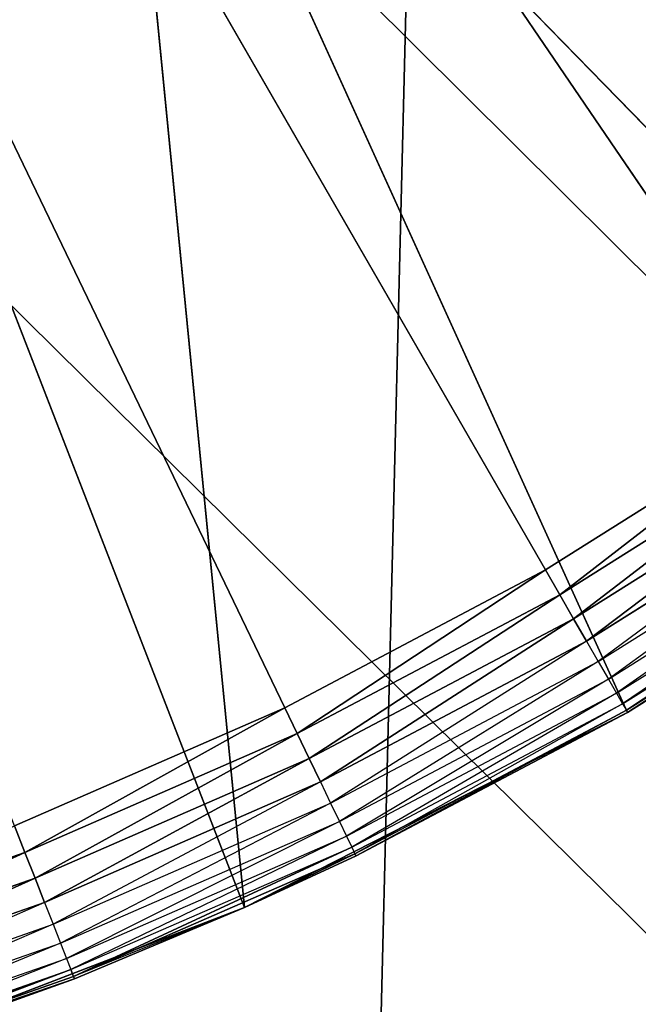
# Model space of a CAD drawing. Extents: x 0.1 to 17.7, y 0.1 to 17.7.
# Tile 191 of 256: x 1.7728 to 1.8481, y 15.7136 to 15.8334. Entities that reach past the tile are written whole.
import ezdxf

# ---------------------------------------------------------------- set-up
doc = ezdxf.new("R2010")
doc.units = 0
doc.header["$LTSCALE"] = 2.54
doc.layers.get('0').update_dxf_attribs({"color": 13, "linetype": 'CONTINUOUS'})

# ---------------------------------------------------------------- blocks, each defined once
blk = doc.blocks.new('KOSZ_NA__MIECI_Z_POKRYWK__')
at = {"color": 0}
for p, q in [((1.83676, 15.76644, 10.3), (1.59676, 16.18213, 10.3)), ((1.59676, 16.18213, 10.3), (1.86716, 15.78554, 10.3)), ((1.83676, 15.76644, 10.3), (1.59676, 16.18213, 10.3)), ((1.80503, 15.74967, 10.3), (1.59676, 16.18213, 10.3)), ((1.80503, 15.74967, 10.3), (1.59676, 16.18213, 10.3)), ((1.59676, 16.18213, 10.3), (1.86716, 15.78554, 10.3)), ((1.82174, 15.91402, 10.6), (1.47706, 2.01102, 10.6)), ((1.82174, 15.91402, 10.6), (1.47706, 2.01102, 10.6)), ((1.80013, 15.72536, 10.5), (1.7843, 15.88661, 10.5)), ((1.84676, 15.74912, 10.5), (1.7843, 15.88661, 10.5)), ((1.80013, 15.72536, 10.5), (1.7843, 15.88661, 10.5)), ((1.84676, 15.74912, 10.5), (1.7843, 15.88661, 10.5)), ((1.89066, 15.77762, 10.5), (1.7843, 15.88661, 10.5)), ((1.89066, 15.77762, 10.5), (1.7843, 15.88661, 10.5)), ((1.77176, 15.87902, 10.5), (15.82865, 1.90711, 10.5)), ((1.77176, 15.87902, 10.5), (15.82865, 1.90711, 10.5)), ((1.80013, 15.72536, 10.5), (1.74579, 15.86544, 10.5)), ((1.80013, 15.72536, 10.5), (1.74579, 15.86544, 10.5)), ((1.71647, 15.85324, 10.5), (15.82865, 1.90711, 10.5)), ((1.71647, 15.85324, 10.5), (15.82865, 1.90711, 10.5)), ((1.86716, 15.78554, 10.3), (1.83676, 15.76644, 10.3)), ((1.86716, 15.78554, 10.3), (1.83676, 15.76644, 10.3)), ((1.86716, 15.78554, 10.3), (1.8385, 15.76343, 10.3003)), ((1.86716, 15.78554, 10.3), (1.8385, 15.76343, 10.3003)), ((1.8385, 15.76343, 10.3003), (1.86911, 15.78267, 10.3003)), ((1.8385, 15.76343, 10.3003), (1.86911, 15.78267, 10.3003)), ((1.86911, 15.78267, 10.3003), (1.84018, 15.76051, 10.30121)), ((1.86911, 15.78267, 10.3003), (1.84018, 15.76051, 10.30121)), ((1.84018, 15.76051, 10.30121), (1.87101, 15.77988, 10.30121)), ((1.84018, 15.76051, 10.30121), (1.87101, 15.77988, 10.30121)), ((1.87101, 15.77988, 10.30121), (1.84176, 15.75778, 10.30268)), ((1.87101, 15.77988, 10.30121), (1.84176, 15.75778, 10.30268)), ((1.84176, 15.75778, 10.30268), (1.87279, 15.77727, 10.30268)), ((1.87279, 15.77727, 10.30268), (1.84319, 15.7553, 10.30468)), ((1.89066, 15.77762, 10.5), (1.84676, 15.74912, 10.5)), ((1.89066, 15.77762, 10.5), (1.84676, 15.74912, 10.5)), ((1.84319, 15.7553, 10.30468), (1.8744, 15.77491, 10.30468)), ((1.8744, 15.77491, 10.30468), (1.84443, 15.75317, 10.30714)), ((1.84443, 15.75317, 10.30714), (1.87579, 15.77288, 10.30714)), ((1.87579, 15.77288, 10.30714), (1.84543, 15.75144, 10.31)), ((1.84543, 15.75144, 10.31), (1.87692, 15.77122, 10.31)), ((1.87692, 15.77122, 10.31), (1.84616, 15.75016, 10.31316)), ((1.84616, 15.75016, 10.31316), (1.87775, 15.77001, 10.31316)), ((1.87775, 15.77001, 10.31316), (1.84661, 15.74938, 10.31653)), ((1.84661, 15.74938, 10.31653), (1.87825, 15.76926, 10.31653)), ((1.84676, 15.74912, 10.32), (1.87825, 15.76926, 10.31653)), ((1.84676, 15.74912, 10.32), (1.87842, 15.76901, 10.32)), ((1.87842, 15.76901, 10.32), (1.84676, 15.74912, 10.5)), ((1.87842, 15.76901, 10.32), (1.84676, 15.74912, 10.5)), ((1.83676, 15.76644, 10.3), (1.80503, 15.74967, 10.3)), ((1.83676, 15.76644, 10.3), (1.80503, 15.74967, 10.3)), ((1.83676, 15.76644, 10.3), (1.80654, 15.74654, 10.3003)), ((1.83676, 15.76644, 10.3), (1.80654, 15.74654, 10.3003)), ((1.83676, 15.76644, 10.3), (1.8385, 15.76343, 10.3003)), ((1.83676, 15.76644, 10.3), (1.8385, 15.76343, 10.3003)), ((1.80654, 15.74654, 10.3003), (1.8385, 15.76343, 10.3003)), ((1.80654, 15.74654, 10.3003), (1.8385, 15.76343, 10.3003)), ((1.8385, 15.76343, 10.3003), (1.808, 15.7435, 10.30121)), ((1.8385, 15.76343, 10.3003), (1.808, 15.7435, 10.30121)), ((1.8385, 15.76343, 10.3003), (1.84018, 15.76051, 10.30121)), ((1.8385, 15.76343, 10.3003), (1.84018, 15.76051, 10.30121)), ((1.808, 15.7435, 10.30121), (1.84018, 15.76051, 10.30121)), ((1.808, 15.7435, 10.30121), (1.84018, 15.76051, 10.30121)), ((1.84018, 15.76051, 10.30121), (1.80937, 15.74066, 10.30268)), ((1.84018, 15.76051, 10.30121), (1.80937, 15.74066, 10.30268)), ((1.84018, 15.76051, 10.30121), (1.84176, 15.75778, 10.30268)), ((1.84018, 15.76051, 10.30121), (1.84176, 15.75778, 10.30268)), ((1.80937, 15.74066, 10.30268), (1.84176, 15.75778, 10.30268)), ((1.84176, 15.75778, 10.30268), (1.81061, 15.73808, 10.30468)), ((1.84176, 15.75778, 10.30268), (1.84319, 15.7553, 10.30468)), ((1.81061, 15.73808, 10.30468), (1.84319, 15.7553, 10.30468)), ((1.84319, 15.7553, 10.30468), (1.81168, 15.73586, 10.30714)), ((1.84319, 15.7553, 10.30468), (1.84443, 15.75317, 10.30714)), ((1.81168, 15.73586, 10.30714), (1.84443, 15.75317, 10.30714)), ((1.84443, 15.75317, 10.30714), (1.81254, 15.73406, 10.31)), ((1.84443, 15.75317, 10.30714), (1.84543, 15.75144, 10.31)), ((1.81254, 15.73406, 10.31), (1.84543, 15.75144, 10.31)), ((1.84543, 15.75144, 10.31), (1.81318, 15.73273, 10.31316)), ((1.84543, 15.75144, 10.31), (1.84616, 15.75016, 10.31316)), ((1.80503, 15.74967, 10.3), (1.77213, 15.73531, 10.3)), ((1.80503, 15.74967, 10.3), (1.77213, 15.73531, 10.3)), ((1.80503, 15.74967, 10.3), (1.7734, 15.73208, 10.3003)), ((1.80503, 15.74967, 10.3), (1.7734, 15.73208, 10.3003)), ((1.80503, 15.74967, 10.3), (1.80654, 15.74654, 10.3003)), ((1.80503, 15.74967, 10.3), (1.80654, 15.74654, 10.3003)), ((1.81318, 15.73273, 10.31316), (1.84616, 15.75016, 10.31316)), ((1.84616, 15.75016, 10.31316), (1.81357, 15.73192, 10.31653)), ((1.84616, 15.75016, 10.31316), (1.84661, 15.74938, 10.31653)), ((1.84676, 15.74912, 10.5), (1.80013, 15.72536, 10.5)), ((1.84676, 15.74912, 10.5), (1.80013, 15.72536, 10.5)), ((1.81357, 15.73192, 10.31653), (1.84661, 15.74938, 10.31653)), ((1.81371, 15.73165, 10.32), (1.84661, 15.74938, 10.31653)), ((1.81371, 15.73165, 10.32), (1.84661, 15.74938, 10.31653)), ((1.81371, 15.73165, 10.32), (1.84676, 15.74912, 10.5)), ((1.81371, 15.73165, 10.32), (1.84676, 15.74912, 10.32)), ((1.81371, 15.73165, 10.32), (1.84676, 15.74912, 10.5)), ((1.81371, 15.73165, 10.32), (1.84676, 15.74912, 10.32)), ((1.84676, 15.74912, 10.32), (1.84661, 15.74938, 10.31653)), ((1.84676, 15.74912, 10.32), (1.84676, 15.74912, 10.5)), ((1.84676, 15.74912, 10.32), (1.84676, 15.74912, 10.5)), ((1.7734, 15.73208, 10.3003), (1.80654, 15.74654, 10.3003)), ((1.7734, 15.73208, 10.3003), (1.80654, 15.74654, 10.3003)), ((1.80654, 15.74654, 10.3003), (1.77463, 15.72894, 10.30121)), ((1.80654, 15.74654, 10.3003), (1.77463, 15.72894, 10.30121)), ((1.80654, 15.74654, 10.3003), (1.808, 15.7435, 10.30121)), ((1.80654, 15.74654, 10.3003), (1.808, 15.7435, 10.30121)), ((1.77463, 15.72894, 10.30121), (1.808, 15.7435, 10.30121)), ((1.77463, 15.72894, 10.30121), (1.808, 15.7435, 10.30121)), ((1.808, 15.7435, 10.30121), (1.77578, 15.726, 10.30268)), ((1.808, 15.7435, 10.30121), (1.77578, 15.726, 10.30268)), ((1.808, 15.7435, 10.30121), (1.80937, 15.74066, 10.30268)), ((1.808, 15.7435, 10.30121), (1.80937, 15.74066, 10.30268)), ((1.77578, 15.726, 10.30268), (1.80937, 15.74066, 10.30268)), ((1.80937, 15.74066, 10.30268), (1.77683, 15.72334, 10.30468)), ((1.80937, 15.74066, 10.30268), (1.81061, 15.73808, 10.30468)), ((1.77683, 15.72334, 10.30468), (1.81061, 15.73808, 10.30468)), ((1.81061, 15.73808, 10.30468), (1.77773, 15.72105, 10.30714)), ((1.81061, 15.73808, 10.30468), (1.81168, 15.73586, 10.30714)), ((1.77213, 15.73531, 10.3), (1.7734, 15.73208, 10.3003)), ((1.77213, 15.73531, 10.3), (1.7734, 15.73208, 10.3003)), ((1.77773, 15.72105, 10.30714), (1.81168, 15.73586, 10.30714)), ((1.81168, 15.73586, 10.30714), (1.77846, 15.71919, 10.31)), ((1.81168, 15.73586, 10.30714), (1.81254, 15.73406, 10.31)), ((1.77846, 15.71919, 10.31), (1.81254, 15.73406, 10.31)), ((1.81254, 15.73406, 10.31), (1.77899, 15.71782, 10.31316)), ((1.81254, 15.73406, 10.31), (1.81318, 15.73273, 10.31316)), ((1.77899, 15.71782, 10.31316), (1.81318, 15.73273, 10.31316)), ((1.81318, 15.73273, 10.31316), (1.77932, 15.71698, 10.31653)), ((1.81318, 15.73273, 10.31316), (1.77932, 15.71698, 10.31653)), ((1.81318, 15.73273, 10.31316), (1.81357, 15.73192, 10.31653)), ((1.73927, 15.72014, 10.3003), (1.7734, 15.73208, 10.3003)), ((1.73927, 15.72014, 10.3003), (1.7734, 15.73208, 10.3003)), ((1.7734, 15.73208, 10.3003), (1.74026, 15.71692, 10.30121)), ((1.7734, 15.73208, 10.3003), (1.74026, 15.71692, 10.30121)), ((1.7734, 15.73208, 10.3003), (1.77463, 15.72894, 10.30121)), ((1.7734, 15.73208, 10.3003), (1.77463, 15.72894, 10.30121)), ((1.77932, 15.71698, 10.31653), (1.81357, 15.73192, 10.31653)), ((1.77932, 15.71698, 10.31653), (1.81357, 15.73192, 10.31653)), ((1.80013, 15.72536, 10.32), (1.81357, 15.73192, 10.31653)), ((1.80013, 15.72536, 10.32), (1.81371, 15.73165, 10.32)), ((1.81371, 15.73165, 10.32), (1.80013, 15.72536, 10.5)), ((1.81371, 15.73165, 10.32), (1.80013, 15.72536, 10.5)), ((1.81371, 15.73165, 10.32), (1.81357, 15.73192, 10.31653)), ((1.74026, 15.71692, 10.30121), (1.77463, 15.72894, 10.30121)), ((1.74026, 15.71692, 10.30121), (1.77463, 15.72894, 10.30121)), ((1.77463, 15.72894, 10.30121), (1.74119, 15.7139, 10.30268)), ((1.77463, 15.72894, 10.30121), (1.74119, 15.7139, 10.30268)), ((1.77463, 15.72894, 10.30121), (1.77578, 15.726, 10.30268)), ((1.77463, 15.72894, 10.30121), (1.77578, 15.726, 10.30268)), ((1.74119, 15.7139, 10.30268), (1.77578, 15.726, 10.30268)), ((1.77578, 15.726, 10.30268), (1.74204, 15.71117, 10.30468)), ((1.77578, 15.726, 10.30268), (1.77683, 15.72334, 10.30468)), ((1.80013, 15.72536, 10.5), (1.75127, 15.7066, 10.5)), ((1.80013, 15.72536, 10.5), (1.75127, 15.7066, 10.5)), ((1.80013, 15.72536, 10.32), (1.77932, 15.71698, 10.31653)), ((1.77944, 15.71669, 10.32), (1.80013, 15.72536, 10.5)), ((1.77944, 15.71669, 10.32), (1.80013, 15.72536, 10.32)), ((1.77944, 15.71669, 10.32), (1.80013, 15.72536, 10.5)), ((1.80013, 15.72536, 10.32), (1.80013, 15.72536, 10.5)), ((1.80013, 15.72536, 10.32), (1.80013, 15.72536, 10.5)), ((1.74204, 15.71117, 10.30468), (1.77683, 15.72334, 10.30468)), ((1.77683, 15.72334, 10.30468), (1.74276, 15.70882, 10.30714)), ((1.77683, 15.72334, 10.30468), (1.77773, 15.72105, 10.30714)), ((1.74276, 15.70882, 10.30714), (1.77773, 15.72105, 10.30714)), ((1.77773, 15.72105, 10.30714), (1.74335, 15.7069, 10.31)), ((1.77773, 15.72105, 10.30714), (1.77846, 15.71919, 10.31)), ((1.74335, 15.7069, 10.31), (1.77846, 15.71919, 10.31)), ((1.77846, 15.71919, 10.31), (1.74379, 15.7055, 10.31316)), ((1.77846, 15.71919, 10.31), (1.77899, 15.71782, 10.31316)), ((1.74379, 15.7055, 10.31316), (1.77899, 15.71782, 10.31316)), ((1.77899, 15.71782, 10.31316), (1.74405, 15.70463, 10.31653)), ((1.77899, 15.71782, 10.31316), (1.74405, 15.70463, 10.31653)), ((1.77899, 15.71782, 10.31316), (1.77932, 15.71698, 10.31653)), ((1.77899, 15.71782, 10.31316), (1.77932, 15.71698, 10.31653)), ((1.74405, 15.70463, 10.31653), (1.77932, 15.71698, 10.31653)), ((1.74405, 15.70463, 10.31653), (1.77932, 15.71698, 10.31653)), ((1.77944, 15.71669, 10.32), (1.74405, 15.70463, 10.31653)), ((1.75127, 15.7066, 10.32), (1.77944, 15.71669, 10.32)), ((1.77944, 15.71669, 10.32), (1.75127, 15.7066, 10.5)), ((1.77944, 15.71669, 10.32), (1.75127, 15.7066, 10.5)), ((1.77944, 15.71669, 10.32), (1.77932, 15.71698, 10.31653))]:
    blk.add_line(p, q, dxfattribs=at)
mesh = blk.add_polyface(dxfattribs=at)
corners = [(8.50284, 8.81267, 31.6), (8.49676, 8.88213, 31.6), (0.29676, 17.48213, 31.6)]
mesh.append_faces([[corners[k] for k in face] for face in [(0, 1, 2)]], dxfattribs={"color": 0})
mesh = blk.add_polyface(dxfattribs=at)
corners = [(8.50284, 8.81267, 31.6), (0.29676, 17.48213, 31.6), (0.29676, 0.28213, 31.6)]
mesh.append_faces([[corners[k] for k in face] for face in [(0, 1, 2)]], dxfattribs={"color": 0})
mesh = blk.add_polyface(dxfattribs=at)
corners = [(8.50284, 8.95159, 31.6), (0.29676, 17.48213, 31.6), (8.49676, 8.88213, 31.6)]
mesh.append_faces([[corners[k] for k in face] for face in [(0, 1, 2)]], dxfattribs={"color": 0})
mesh = blk.add_polyface(dxfattribs=at)
corners = [(8.52089, 9.01894, 31.6), (0.29676, 17.48213, 31.6), (8.50284, 8.95159, 31.6)]
mesh.append_faces([[corners[k] for k in face] for face in [(0, 1, 2)]], dxfattribs={"color": 0})
mesh = blk.add_polyface(dxfattribs=at)
corners = [(8.55035, 9.08213, 31.6), (0.29676, 17.48213, 31.6), (8.52089, 9.01894, 31.6)]
mesh.append_faces([[corners[k] for k in face] for face in [(0, 1, 2)]], dxfattribs={"color": 0})
mesh = blk.add_polyface(dxfattribs=at)
corners = [(8.59035, 9.13924, 31.6), (0.29676, 17.48213, 31.6), (8.55035, 9.08213, 31.6)]
mesh.append_faces([[corners[k] for k in face] for face in [(0, 1, 2)]], dxfattribs={"color": 0})
mesh = blk.add_polyface(dxfattribs=at)
corners = [(8.63965, 9.18855, 31.6), (0.29676, 17.48213, 31.6), (8.59035, 9.13924, 31.6)]
mesh.append_faces([[corners[k] for k in face] for face in [(0, 1, 2)]], dxfattribs={"color": 0})
mesh = blk.add_polyface(dxfattribs=at)
corners = [(8.69676, 9.22854, 31.6), (0.29676, 17.48213, 31.6), (8.63965, 9.18855, 31.6)]
mesh.append_faces([[corners[k] for k in face] for face in [(0, 1, 2)]], dxfattribs={"color": 0})
mesh = blk.add_polyface(dxfattribs=at)
corners = [(8.75996, 9.25801, 31.6), (0.29676, 17.48213, 31.6), (8.69676, 9.22854, 31.6)]
mesh.append_faces([[corners[k] for k in face] for face in [(0, 1, 2)]], dxfattribs={"color": 0})
mesh = blk.add_polyface(dxfattribs=at)
corners = [(8.82731, 9.27605, 31.6), (0.29676, 17.48213, 31.6), (8.75996, 9.25801, 31.6)]
mesh.append_faces([[corners[k] for k in face] for face in [(0, 1, 2)]], dxfattribs={"color": 0})
mesh = blk.add_polyface(dxfattribs=at)
corners = [(17.49677, 17.48213, 31.6), (0.29676, 17.48213, 31.6), (8.82731, 9.27605, 31.6)]
mesh.append_faces([[corners[k] for k in face] for face in [(0, 1, 2)]], dxfattribs={"color": 0})
mesh = blk.add_polyface(dxfattribs=at)
corners = [(17.49677, 0.28213, 31.5), (0.29676, 0.28213, 31.5), (0.29676, 17.48213, 31.5)]
mesh.append_faces([[corners[k] for k in face] for face in [(0, 1, 2)]], dxfattribs={"color": 0})
mesh = blk.add_polyface(dxfattribs=at)
corners = [(17.49677, 0.28213, 31.5), (0.29676, 17.48213, 31.5), (17.49677, 17.48213, 31.5)]
mesh.append_faces([[corners[k] for k in face] for face in [(0, 1, 2)]], dxfattribs={"color": 0})
mesh = blk.add_polyface(dxfattribs=at)
corners = [(1.86716, 15.78554, 10.3), (1.83676, 15.76644, 10.3), (1.59676, 16.18213, 10.3)]
mesh.append_faces([[corners[k] for k in face] for face in [(0, 1, 2)]], dxfattribs={"color": 0})
mesh = blk.add_polyface(dxfattribs=at)
corners = [(1.83676, 15.76644, 10.3), (1.80503, 15.74967, 10.3), (1.59676, 16.18213, 10.3)]
mesh.append_faces([[corners[k] for k in face] for face in [(0, 1, 2)]], dxfattribs={"color": 0})
mesh = blk.add_polyface(dxfattribs=at)
corners = [(1.80503, 15.74967, 10.3), (1.77213, 15.73531, 10.3), (1.59676, 16.18213, 10.3)]
mesh.append_faces([[corners[k] for k in face] for face in [(0, 1, 2)]], dxfattribs={"color": 0})
mesh = blk.add_polyface(dxfattribs=at)
corners = [(1.94863, 15.85565, 10.3), (1.92325, 15.83027, 10.3), (1.59676, 16.18213, 10.3)]
mesh.append_faces([[corners[k] for k in face] for face in [(0, 1, 2)]], dxfattribs={"color": 0})
mesh = blk.add_polyface(dxfattribs=at)
corners = [(1.92325, 15.83027, 10.3), (1.89604, 15.80685, 10.3), (1.59676, 16.18213, 10.3)]
mesh.append_faces([[corners[k] for k in face] for face in [(0, 1, 2)]], dxfattribs={"color": 0})
mesh = blk.add_polyface(dxfattribs=at)
corners = [(1.89604, 15.80685, 10.3), (1.86716, 15.78554, 10.3), (1.59676, 16.18213, 10.3)]
mesh.append_faces([[corners[k] for k in face] for face in [(0, 1, 2)]], dxfattribs={"color": 0})
mesh = blk.add_polyface(dxfattribs=at)
corners = [(1.92566, 16.06242, 10.6), (1.47706, 2.01102, 10.6), (1.53599, 2.02681, 10.6)]
mesh.append_faces([[corners[k] for k in face] for face in [(0, 1, 2)]], dxfattribs={"color": 0})
mesh = blk.add_polyface(dxfattribs=at)
corners = [(1.92566, 16.06242, 10.6), (1.89987, 16.00713, 10.6), (1.47706, 2.01102, 10.6)]
mesh.append_faces([[corners[k] for k in face] for face in [(0, 1, 2)]], dxfattribs={"color": 0})
mesh = blk.add_polyface(dxfattribs=at)
corners = [(1.92566, 16.06242, 10.6), (1.53599, 2.02681, 10.6), (1.59676, 2.03213, 10.6)]
mesh.append_faces([[corners[k] for k in face] for face in [(0, 1, 2)]], dxfattribs={"color": 0})
mesh = blk.add_polyface(dxfattribs=at)
corners = [(15.76787, 1.80184, 10.6), (1.92566, 16.06242, 10.6), (1.59676, 2.03213, 10.6)]
mesh.append_faces([[corners[k] for k in face] for face in [(0, 1, 2)]], dxfattribs={"color": 0})
mesh = blk.add_polyface(dxfattribs=at)
corners = [(1.89987, 16.00713, 10.6), (1.86488, 15.95715, 10.6), (1.47706, 2.01102, 10.6)]
mesh.append_faces([[corners[k] for k in face] for face in [(0, 1, 2)]], dxfattribs={"color": 0})
mesh = blk.add_polyface(dxfattribs=at)
corners = [(1.86488, 15.95715, 10.6), (1.82174, 15.91402, 10.6), (1.47706, 2.01102, 10.6)]
mesh.append_faces([[corners[k] for k in face] for face in [(0, 1, 2)]], dxfattribs={"color": 0})
mesh = blk.add_polyface(dxfattribs=at)
corners = [(15.87179, 1.95025, 10.5), (1.82174, 15.91402, 10.5), (1.86488, 15.95715, 10.5)]
mesh.append_faces([[corners[k] for k in face] for face in [(0, 1, 2)]], dxfattribs={"color": 0})
mesh = blk.add_polyface(dxfattribs=at)
corners = [(1.93133, 15.81056, 10.5), (1.8519, 15.94254, 10.5), (1.82174, 15.91402, 10.5)]
mesh.append_faces([[corners[k] for k in face] for face in [(0, 1, 2)]], dxfattribs={"color": 0})
mesh = blk.add_polyface(dxfattribs=at)
corners = [(1.82174, 15.91402, 10.6), (1.77176, 15.87902, 10.6), (1.47706, 2.01102, 10.6)]
mesh.append_faces([[corners[k] for k in face] for face in [(0, 1, 2)]], dxfattribs={"color": 0})
mesh = blk.add_polyface(dxfattribs=at)
corners = [(15.82865, 1.90711, 10.5), (1.77176, 15.87902, 10.5), (1.82174, 15.91402, 10.5)]
mesh.append_faces([[corners[k] for k in face] for face in [(0, 1, 2)]], dxfattribs={"color": 0})
mesh = blk.add_polyface(dxfattribs=at)
corners = [(1.89066, 15.77762, 10.5), (1.82174, 15.91402, 10.5), (1.7843, 15.88661, 10.5)]
mesh.append_faces([[corners[k] for k in face] for face in [(0, 1, 2)]], dxfattribs={"color": 0})
mesh = blk.add_polyface(dxfattribs=at)
corners = [(15.87179, 1.95025, 10.5), (15.82865, 1.90711, 10.5), (1.82174, 15.91402, 10.5)]
mesh.append_faces([[corners[k] for k in face] for face in [(0, 1, 2)]], dxfattribs={"color": 0})
mesh = blk.add_polyface(dxfattribs=at)
corners = [(1.93133, 15.81056, 10.5), (1.82174, 15.91402, 10.5), (1.89066, 15.77762, 10.5)]
mesh.append_faces([[corners[k] for k in face] for face in [(0, 1, 2)]], dxfattribs={"color": 0})
mesh = blk.add_polyface(dxfattribs=at)
corners = [(1.80013, 15.72536, 10.5), (1.7843, 15.88661, 10.5), (1.74579, 15.86544, 10.5)]
mesh.append_faces([[corners[k] for k in face] for face in [(0, 1, 2)]], dxfattribs={"color": 0})
mesh = blk.add_polyface(dxfattribs=at)
corners = [(1.84676, 15.74912, 10.5), (1.7843, 15.88661, 10.5), (1.80013, 15.72536, 10.5)]
mesh.append_faces([[corners[k] for k in face] for face in [(0, 1, 2)]], dxfattribs={"color": 0})
mesh = blk.add_polyface(dxfattribs=at)
corners = [(1.89066, 15.77762, 10.5), (1.7843, 15.88661, 10.5), (1.84676, 15.74912, 10.5)]
mesh.append_faces([[corners[k] for k in face] for face in [(0, 1, 2)]], dxfattribs={"color": 0})
mesh = blk.add_polyface(dxfattribs=at)
corners = [(15.82865, 1.90711, 10.5), (1.71647, 15.85324, 10.5), (1.77176, 15.87902, 10.5)]
mesh.append_faces([[corners[k] for k in face] for face in [(0, 1, 2)]], dxfattribs={"color": 0})
mesh = blk.add_polyface(dxfattribs=at)
corners = [(1.80013, 15.72536, 10.5), (1.74579, 15.86544, 10.5), (1.75127, 15.7066, 10.5)]
mesh.append_faces([[corners[k] for k in face] for face in [(0, 1, 2)]], dxfattribs={"color": 0})
mesh = blk.add_polyface(dxfattribs=at)
corners = [(15.82865, 1.90711, 10.5), (1.59676, 2.03213, 10.5), (1.71647, 15.85324, 10.5)]
mesh.append_faces([[corners[k] for k in face] for face in [(0, 1, 2)]], dxfattribs={"color": 0})
mesh = blk.add_polyface(dxfattribs=at)
corners = [(1.86716, 15.78554, 10.3), (1.8385, 15.76343, 10.3003), (1.83676, 15.76644, 10.3)]
mesh.append_faces([[corners[k] for k in face] for face in [(0, 1, 2)]], dxfattribs={"color": 0})
mesh = blk.add_polyface(dxfattribs=at)
corners = [(1.86911, 15.78267, 10.3003), (1.8385, 15.76343, 10.3003), (1.86716, 15.78554, 10.3)]
mesh.append_faces([[corners[k] for k in face] for face in [(0, 1, 2)]], dxfattribs={"color": 0})
mesh = blk.add_polyface(dxfattribs=at)
corners = [(1.86911, 15.78267, 10.3003), (1.84018, 15.76051, 10.30121), (1.8385, 15.76343, 10.3003)]
mesh.append_faces([[corners[k] for k in face] for face in [(0, 1, 2)]], dxfattribs={"color": 0})
mesh = blk.add_polyface(dxfattribs=at)
corners = [(1.87101, 15.77988, 10.30121), (1.84018, 15.76051, 10.30121), (1.86911, 15.78267, 10.3003)]
mesh.append_faces([[corners[k] for k in face] for face in [(0, 1, 2)]], dxfattribs={"color": 0})
mesh = blk.add_polyface(dxfattribs=at)
corners = [(1.87101, 15.77988, 10.30121), (1.84176, 15.75778, 10.30268), (1.84018, 15.76051, 10.30121)]
mesh.append_faces([[corners[k] for k in face] for face in [(0, 1, 2)]], dxfattribs={"color": 0})
mesh = blk.add_polyface(dxfattribs=at)
corners = [(1.87279, 15.77727, 10.30268), (1.84176, 15.75778, 10.30268), (1.87101, 15.77988, 10.30121)]
mesh.append_faces([[corners[k] for k in face] for face in [(0, 1, 2)]], dxfattribs={"color": 0})
mesh = blk.add_polyface(dxfattribs=at)
corners = [(1.84676, 15.74912, 10.5), (1.87842, 15.76901, 10.32), (1.89066, 15.77762, 10.5)]
mesh.append_faces([[corners[k] for k in face] for face in [(0, 1, 2)]], dxfattribs={"color": 0})
mesh = blk.add_polyface(dxfattribs=at)
corners = [(1.84676, 15.74912, 10.5), (1.84676, 15.74912, 10.32), (1.87842, 15.76901, 10.32)]
mesh.append_faces([[corners[k] for k in face] for face in [(0, 1, 2)]], dxfattribs={"color": 0})
mesh = blk.add_polyface(dxfattribs=at)
corners = [(1.83676, 15.76644, 10.3), (1.80654, 15.74654, 10.3003), (1.80503, 15.74967, 10.3)]
mesh.append_faces([[corners[k] for k in face] for face in [(0, 1, 2)]], dxfattribs={"color": 0})
mesh = blk.add_polyface(dxfattribs=at)
corners = [(1.8385, 15.76343, 10.3003), (1.80654, 15.74654, 10.3003), (1.83676, 15.76644, 10.3)]
mesh.append_faces([[corners[k] for k in face] for face in [(0, 1, 2)]], dxfattribs={"color": 0})
mesh = blk.add_polyface(dxfattribs=at)
corners = [(1.8385, 15.76343, 10.3003), (1.808, 15.7435, 10.30121), (1.80654, 15.74654, 10.3003)]
mesh.append_faces([[corners[k] for k in face] for face in [(0, 1, 2)]], dxfattribs={"color": 0})
mesh = blk.add_polyface(dxfattribs=at)
corners = [(1.84018, 15.76051, 10.30121), (1.808, 15.7435, 10.30121), (1.8385, 15.76343, 10.3003)]
mesh.append_faces([[corners[k] for k in face] for face in [(0, 1, 2)]], dxfattribs={"color": 0})
mesh = blk.add_polyface(dxfattribs=at)
corners = [(1.84018, 15.76051, 10.30121), (1.80937, 15.74066, 10.30268), (1.808, 15.7435, 10.30121)]
mesh.append_faces([[corners[k] for k in face] for face in [(0, 1, 2)]], dxfattribs={"color": 0})
mesh = blk.add_polyface(dxfattribs=at)
corners = [(1.84176, 15.75778, 10.30268), (1.80937, 15.74066, 10.30268), (1.84018, 15.76051, 10.30121)]
mesh.append_faces([[corners[k] for k in face] for face in [(0, 1, 2)]], dxfattribs={"color": 0})
mesh = blk.add_polyface(dxfattribs=at)
corners = [(1.80503, 15.74967, 10.3), (1.7734, 15.73208, 10.3003), (1.77213, 15.73531, 10.3)]
mesh.append_faces([[corners[k] for k in face] for face in [(0, 1, 2)]], dxfattribs={"color": 0})
mesh = blk.add_polyface(dxfattribs=at)
corners = [(1.80654, 15.74654, 10.3003), (1.7734, 15.73208, 10.3003), (1.80503, 15.74967, 10.3)]
mesh.append_faces([[corners[k] for k in face] for face in [(0, 1, 2)]], dxfattribs={"color": 0})
mesh = blk.add_polyface(dxfattribs=at)
corners = [(1.80013, 15.72536, 10.5), (1.81371, 15.73165, 10.32), (1.84676, 15.74912, 10.5)]
mesh.append_faces([[corners[k] for k in face] for face in [(0, 1, 2)]], dxfattribs={"color": 0})
mesh = blk.add_polyface(dxfattribs=at)
corners = [(1.81371, 15.73165, 10.32), (1.81357, 15.73192, 10.31653), (1.84661, 15.74938, 10.31653)]
mesh.append_faces([[corners[k] for k in face] for face in [(0, 1, 2)]], dxfattribs={"color": 0})
mesh = blk.add_polyface(dxfattribs=at)
corners = [(1.81371, 15.73165, 10.32), (1.84661, 15.74938, 10.31653), (1.84676, 15.74912, 10.32)]
mesh.append_faces([[corners[k] for k in face] for face in [(0, 1, 2)]], dxfattribs={"color": 0})
mesh = blk.add_polyface(dxfattribs=at)
corners = [(1.84676, 15.74912, 10.5), (1.81371, 15.73165, 10.32), (1.84676, 15.74912, 10.32)]
mesh.append_faces([[corners[k] for k in face] for face in [(0, 1, 2)]], dxfattribs={"color": 0})
mesh = blk.add_polyface(dxfattribs=at)
corners = [(1.80654, 15.74654, 10.3003), (1.77463, 15.72894, 10.30121), (1.7734, 15.73208, 10.3003)]
mesh.append_faces([[corners[k] for k in face] for face in [(0, 1, 2)]], dxfattribs={"color": 0})
mesh = blk.add_polyface(dxfattribs=at)
corners = [(1.808, 15.7435, 10.30121), (1.77463, 15.72894, 10.30121), (1.80654, 15.74654, 10.3003)]
mesh.append_faces([[corners[k] for k in face] for face in [(0, 1, 2)]], dxfattribs={"color": 0})
mesh = blk.add_polyface(dxfattribs=at)
corners = [(1.808, 15.7435, 10.30121), (1.77578, 15.726, 10.30268), (1.77463, 15.72894, 10.30121)]
mesh.append_faces([[corners[k] for k in face] for face in [(0, 1, 2)]], dxfattribs={"color": 0})
mesh = blk.add_polyface(dxfattribs=at)
corners = [(1.80937, 15.74066, 10.30268), (1.77578, 15.726, 10.30268), (1.808, 15.7435, 10.30121)]
mesh.append_faces([[corners[k] for k in face] for face in [(0, 1, 2)]], dxfattribs={"color": 0})
mesh = blk.add_polyface(dxfattribs=at)
corners = [(1.7734, 15.73208, 10.3003), (1.73927, 15.72014, 10.3003), (1.77213, 15.73531, 10.3)]
mesh.append_faces([[corners[k] for k in face] for face in [(0, 1, 2)]], dxfattribs={"color": 0})
mesh = blk.add_polyface(dxfattribs=at)
corners = [(1.77932, 15.71698, 10.31653), (1.77899, 15.71782, 10.31316), (1.81318, 15.73273, 10.31316)]
mesh.append_faces([[corners[k] for k in face] for face in [(0, 1, 2)]], dxfattribs={"color": 0})
mesh = blk.add_polyface(dxfattribs=at)
corners = [(1.77932, 15.71698, 10.31653), (1.81318, 15.73273, 10.31316), (1.81357, 15.73192, 10.31653)]
mesh.append_faces([[corners[k] for k in face] for face in [(0, 1, 2)]], dxfattribs={"color": 0})
mesh = blk.add_polyface(dxfattribs=at)
corners = [(1.7734, 15.73208, 10.3003), (1.74026, 15.71692, 10.30121), (1.73927, 15.72014, 10.3003)]
mesh.append_faces([[corners[k] for k in face] for face in [(0, 1, 2)]], dxfattribs={"color": 0})
mesh = blk.add_polyface(dxfattribs=at)
corners = [(1.77463, 15.72894, 10.30121), (1.74026, 15.71692, 10.30121), (1.7734, 15.73208, 10.3003)]
mesh.append_faces([[corners[k] for k in face] for face in [(0, 1, 2)]], dxfattribs={"color": 0})
mesh = blk.add_polyface(dxfattribs=at)
corners = [(1.80013, 15.72536, 10.32), (1.77932, 15.71698, 10.31653), (1.81357, 15.73192, 10.31653)]
mesh.append_faces([[corners[k] for k in face] for face in [(0, 1, 2)]], dxfattribs={"color": 0})
mesh = blk.add_polyface(dxfattribs=at)
corners = [(1.80013, 15.72536, 10.5), (1.80013, 15.72536, 10.32), (1.81371, 15.73165, 10.32)]
mesh.append_faces([[corners[k] for k in face] for face in [(0, 1, 2)]], dxfattribs={"color": 0})
mesh = blk.add_polyface(dxfattribs=at)
corners = [(1.77463, 15.72894, 10.30121), (1.74119, 15.7139, 10.30268), (1.74026, 15.71692, 10.30121)]
mesh.append_faces([[corners[k] for k in face] for face in [(0, 1, 2)]], dxfattribs={"color": 0})
mesh = blk.add_polyface(dxfattribs=at)
corners = [(1.77578, 15.726, 10.30268), (1.74119, 15.7139, 10.30268), (1.77463, 15.72894, 10.30121)]
mesh.append_faces([[corners[k] for k in face] for face in [(0, 1, 2)]], dxfattribs={"color": 0})
mesh = blk.add_polyface(dxfattribs=at)
corners = [(1.75127, 15.7066, 10.5), (1.77944, 15.71669, 10.32), (1.80013, 15.72536, 10.5)]
mesh.append_faces([[corners[k] for k in face] for face in [(0, 1, 2)]], dxfattribs={"color": 0})
mesh = blk.add_polyface(dxfattribs=at)
corners = [(1.80013, 15.72536, 10.5), (1.77944, 15.71669, 10.32), (1.80013, 15.72536, 10.32)]
mesh.append_faces([[corners[k] for k in face] for face in [(0, 1, 2)]], dxfattribs={"color": 0})
mesh = blk.add_polyface(dxfattribs=at)
corners = [(1.74405, 15.70463, 10.31653), (1.74379, 15.7055, 10.31316), (1.77899, 15.71782, 10.31316)]
mesh.append_faces([[corners[k] for k in face] for face in [(0, 1, 2)]], dxfattribs={"color": 0})
mesh = blk.add_polyface(dxfattribs=at)
corners = [(1.74405, 15.70463, 10.31653), (1.77899, 15.71782, 10.31316), (1.77932, 15.71698, 10.31653)]
mesh.append_faces([[corners[k] for k in face] for face in [(0, 1, 2)]], dxfattribs={"color": 0})
mesh = blk.add_polyface(dxfattribs=at)
corners = [(1.77944, 15.71669, 10.32), (1.74405, 15.70463, 10.31653), (1.77932, 15.71698, 10.31653)]
mesh.append_faces([[corners[k] for k in face] for face in [(0, 1, 2)]], dxfattribs={"color": 0})
mesh = blk.add_polyface(dxfattribs=at)
corners = [(1.75127, 15.7066, 10.5), (1.75127, 15.7066, 10.32), (1.77944, 15.71669, 10.32)]
mesh.append_faces([[corners[k] for k in face] for face in [(0, 1, 2)]], dxfattribs={"color": 0})

msp = doc.modelspace()

# ---------------------------------------------------------------- block references
at = {"color": 0}
msp.add_blockref('KOSZ_NA__MIECI_Z_POKRYWK__', (0, 0), dxfattribs=at)

doc.saveas('drawing.dxf')
